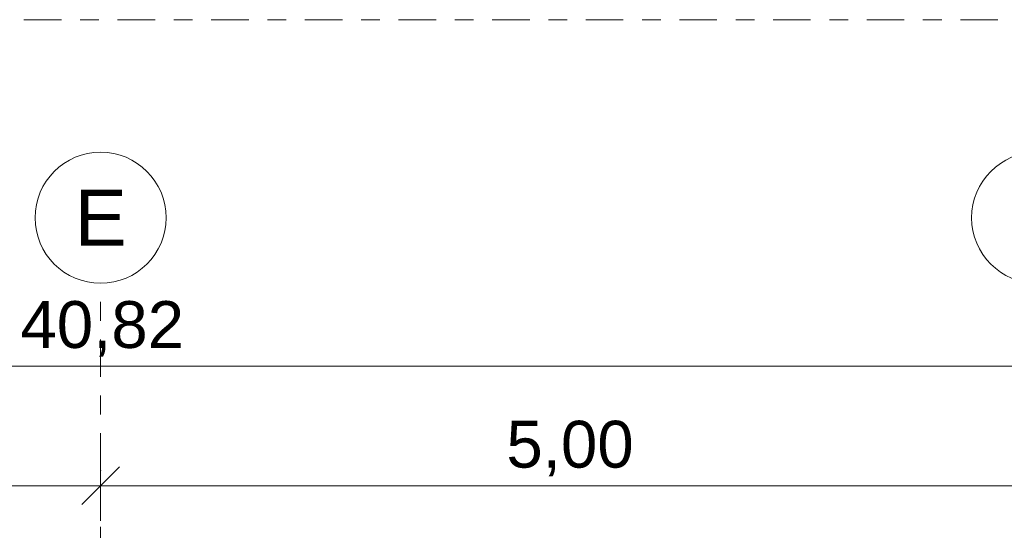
# Model space of a CAD drawing. Header units: metres. Extents: x -167 to 233, y -155 to 122.
# Tile 33 of 68: x 37.32 to 42.58, y 46.27 to 49. Entities that reach past the tile are written whole.
import ezdxf
from ezdxf.enums import TextEntityAlignment as Align

# ---------------------------------------------------------------- set-up
doc = ezdxf.new("R2010")
doc.units = ezdxf.units.M
doc.header["$MEASUREMENT"] = 0
doc.linetypes.add('Raster', pattern=[0.4, 0.2, -0.1, 0, -0.1])
for name, color, linetype in [('60 Grenzen', 7, 'Continuous'), ('90 Achsraster', 7, 'Continuous'), ('94 Genehmigungsplanung Bemaßung', 7, 'Continuous')]:
    doc.layers.add(name, color=color, linetype=linetype)
doc.styles.add('ERSTELLTER_STIL_1', font='arial.ttf')
doc.styles.add('ERSTELLTER_STIL_2', font='arial.ttf')
doc.dimstyles.new('ERSTELLTER_STIL__1', dxfattribs={"dimtxt": 0.25, "dimasz": 0.19, "dimexe": 0.18, "dimexo": 0.1, "dimgap": 0, "dimtad": 1, "dimtih": 1, "dimtoh": 1, "dimzin": 0, "dimdsep": 46, "dimtxsty": 'ERSTELLTER_STIL_1', "dimblk": 'ARROWHEAD_6', "dimblk1": 'ARROWHEAD_6', "dimblk2": 'ARROWHEAD_6', "dimcen": 0.09, "dimclrd": 7, "dimclre": 7, "dimclrt": 7, "dimazin": 0, "dimtfac": 1, "dimtdec": 4, "dimtmove": 0, "dimatfit": 3, "dimfxl": 1, "dimtolj": 1, "dimtzin": 0, "dimarcsym": 0})

# ---------------------------------------------------------------- blocks, each defined once
blk = doc.blocks.new('Standard-Rastermarker_137')
at = {"layer": '90 Achsraster', "color": 14, "linetype": 'Raster', "lineweight": 18, "true_color": 0xa80000}
for q in [(0, 0), (24.7309, 0)]:
    blk.add_line((1, 0), q, dxfattribs=at)
at = {"layer": '90 Achsraster', "color": 14, "linetype": 'Continuous', "lineweight": 18, "true_color": 0xa80000, "flags": 128}
blk.add_lwpolyline([(0, 0, 1), (-0.7, 0, 1)], format="xyb", close=True, dxfattribs=at)
at = {"layer": '90 Achsraster', "color": 14, "linetype": 'Raster', "lineweight": 18, "true_color": 0xa80000}
blk.add_point((1, 0), dxfattribs=at)
blk.add_point((1, 0), dxfattribs=at)
at = {"layer": '90 Achsraster', "color": 14, "lineweight": 18, "true_color": 0xa80000, "style": 'ERSTELLTER_STIL_2'}
for tag, p in [('AC_MarkerText_1_0', (-0.5686, -0.0686)), ('AC_MarkerText_1_1', (25.8623, -0.0686))]:
    blk.add_attdef(tag, text='', height=0.3, rotation=90, dxfattribs=at).set_placement(p, align=Align.TOP_CENTER)
blk = doc.blocks.new('*D233', base_point=(27236.1321, 33357.279))
at = {"layer": '94 Genehmigungsplanung Bemaßung', "color": 7, "linetype": 'Continuous', "lineweight": 13}
for p, q in [((17.3411, 46.9622), (17.3411, 47.3372)), ((58.1625, 46.9622), (58.1625, 47.3372)), ((17.4411, 47.2497), (17.2411, 47.0497)), ((58.0625, 47.0497), (58.2625, 47.2497)), ((17.1911, 47.1497), (17.3411, 47.1497)), ((17.3411, 47.1497), (58.1625, 47.1497)), ((58.1625, 47.1497), (58.3125, 47.1497))]:
    blk.add_line(p, q, dxfattribs=at)
at = {"layer": '94 Genehmigungsplanung Bemaßung', "color": 7, "lineweight": 13, "insert": (37.3228, 47.1997), "char_height": 0.25, "attachment_point": 7, "style": 'ERSTELLTER_STIL_1'}
blk.add_mtext('\\A1;{\\pql;\\fArial|b0|i0|c0|p0;\\W1.000000;40,82}', dxfattribs=at)
blk = doc.blocks.new('ARROWHEAD_6')
at = {"color": 0, "linetype": 'Continuous', "lineweight": 0}
for p, q in [((-0.5, -0.5), (0.5, 0.5)), ((0, 0), (-1, 0))]:
    blk.add_line(p, q, dxfattribs=at)
blk = doc.blocks.new('*D238', base_point=(27236.1321, 33357.279))
at = {"layer": '94 Genehmigungsplanung Bemaßung', "color": 7, "linetype": 'Continuous', "lineweight": 13}
for p, q in [((32.7511, 46.3231), (32.7511, 46.6981)), ((37.7511, 46.3231), (37.7511, 46.6981)), ((32.8511, 46.6106), (32.6511, 46.4106)), ((37.8511, 46.6106), (37.6511, 46.4106)), ((32.7511, 46.5106), (37.7511, 46.5106))]:
    blk.add_line(p, q, dxfattribs=at)
at = {"layer": '94 Genehmigungsplanung Bemaßung', "color": 7, "lineweight": 13, "insert": (34.9174, 46.5606), "char_height": 0.25, "attachment_point": 7, "style": 'ERSTELLTER_STIL_1'}
blk.add_mtext('\\A1;{\\pql;\\fArial|b0|i0|c0|p0;\\W1.000000;5,00}', dxfattribs=at)
blk = doc.blocks.new('*D239', base_point=(27236.1321, 33357.279))
at = {"layer": '94 Genehmigungsplanung Bemaßung', "color": 7, "linetype": 'Continuous', "lineweight": 13}
for p, q in [((37.7511, 46.3231), (37.7511, 46.6981)), ((42.7515, 46.3231), (42.7515, 46.6981)), ((37.8511, 46.6106), (37.6511, 46.4106)), ((42.8515, 46.6106), (42.6515, 46.4106)), ((37.7511, 46.5106), (42.7515, 46.5106))]:
    blk.add_line(p, q, dxfattribs=at)
at = {"layer": '94 Genehmigungsplanung Bemaßung', "color": 7, "lineweight": 13, "insert": (39.9176, 46.5606), "char_height": 0.25, "attachment_point": 7, "style": 'ERSTELLTER_STIL_1'}
blk.add_mtext('\\A1;{\\pql;\\fArial|b0|i0|c0|p0;\\W1.000000;5,00}', dxfattribs=at)
blk = doc.blocks.new('Standard-Rastermarker_151')
at = {"layer": '60 Grenzen', "color": 7, "linetype": 'Raster', "lineweight": 13}
blk.add_line((1, 0), (204.9035, 0), dxfattribs=at)

msp = doc.modelspace()

# ---------------------------------------------------------------- block references
at = {"layer": '60 Grenzen', "color": 7, "linetype": 'Continuous', "lineweight": 18}
msp.add_blockref('Standard-Rastermarker_151', (2.3419, 48.9991), dxfattribs=at)
at = {"layer": '90 Achsraster', "color": 7, "linetype": 'Continuous', "lineweight": 18}
ref = msp.add_blockref('Standard-Rastermarker_137', (37.7511, 47.5916), dxfattribs=dict(at, rotation=270))
ref.add_attrib('AC_MarkerText_1', 'E', dxfattribs={"color": 14, "lineweight": 18, "true_color": 0xa80000, "height": 0.3, "rotation": 360, "style": 'ERSTELLTER_STIL_2'}).set_placement((37.7511, 48.0916), align=Align.TOP_CENTER)
at = {"layer": '90 Achsraster', "color": 7, "linetype": 'Continuous', "lineweight": 18, "rotation": 270}
msp.add_blockref('Standard-Rastermarker_137', (42.7515, 47.5916), dxfattribs=at)

# ---------------------------------------------------------------- dimensions: what is measured, and where the dimension line sits
at = {"layer": '94 Genehmigungsplanung Bemaßung', "color": 7, "linetype": 'Continuous', "lineweight": 13}
for base, p1, p2, picture, middle in [((37.7511, 46.5106), (32.7511, 47.5916), (37.7511, 47.5916), '*D238', (35.2411, 46.6856)), ((42.7515, 46.5106), (37.7511, 47.5916), (42.7515, 47.5916), '*D239', (40.2413, 46.6856)), ((58.1625, 47.1497), (17.3411, 43.9997), (58.1625, 43.9997), '*D233', (37.7416, 47.3247))]:
    dim = msp.add_linear_dim(base=base, p1=p1, p2=p2, dimstyle='ERSTELLTER_STIL__1', dxfattribs=at)
    dim.commit()
    dim.dimension.update_dxf_attribs({"geometry": picture, "text_midpoint": middle, "dimtype": 160})

doc.saveas('drawing.dxf')
